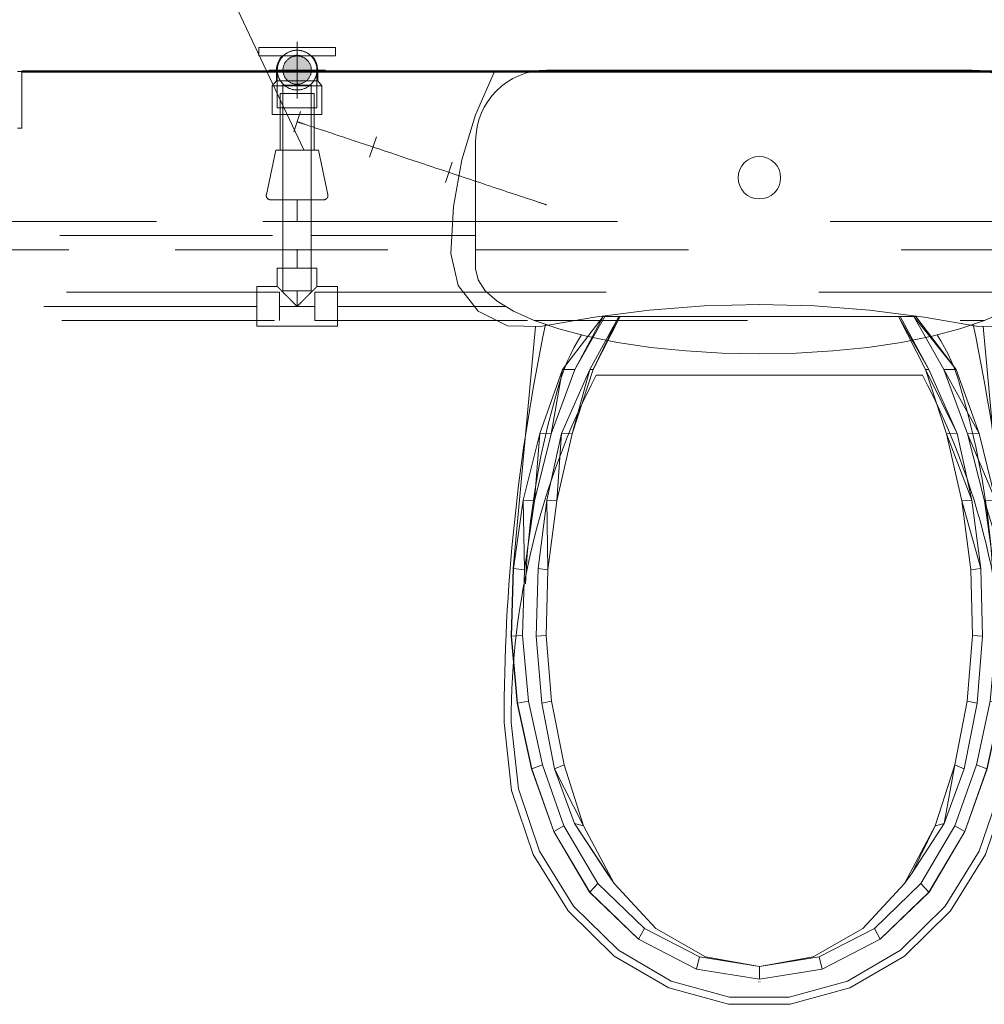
# Model space of a CAD drawing. Header units: millimetres. Extents: x 26623 to 48924, y 4737 to 39091.
# Tile 30 of 91: x 28325 to 29005, y 36850 to 37544. Entities that reach past the tile are written whole.
import ezdxf

# ---------------------------------------------------------------- set-up
doc = ezdxf.new("R2010")
doc.units = ezdxf.units.MM
for name, pattern in [('ADSK_Осевая', [700, 500, -100, 0, -100]), ('ADSK_Скрыто', [300, 150, -150]), ('ADSK_Штриховая_ш3 п1_5', [225, 150, -75])]:
    doc.linetypes.add(name, pattern=pattern)
for name, color, linetype, lineweight in [('A-DETL-____-HDLN', 90, 'ADSK_Скрыто', 9), ('A-DETL-____-MBND', 5, 'ADSK_Штриховая_ш3 п1_5', 20), ('A-PART-____-MCUT', 2, 'Continuous', 50), ('A-PART-____-OTLN', 2, 'Continuous', 20), ('A-WALL-____-MCUT', 113, 'Continuous', 50), ('A-WALL-____-OTLN', 113, 'Continuous', 20), ('M-EQPM-____-OTLN', 50, 'Continuous', 20), ('P-PIPE-____-CNTR', 3, 'ADSK_Осевая', 20), ('P-PIPE-____-IDEN', 2, 'Continuous', 20), ('P-PIPE-____-OTLN', 3, 'Continuous', 20), ('P-SANR-FIXT-OTLN', 6, 'Continuous', 20)]:
    doc.layers.add(name, color=color, linetype=linetype, lineweight=lineweight)

# ---------------------------------------------------------------- blocks, each defined once
blk = doc.blocks.new('Прямая форма - V line-612885-В_Этаж 03_Водопровод')
at = {"layer": 'M-EQPM-____-OTLN', "color": 253}
for p, q in [((450, 450), (453, 450)), ((453, 450), (453, 410)), ((453, 410), (450, 410))]:
    blk.add_line(p, q, dxfattribs=at)
blk = doc.blocks.new('Прямая форма - FU - 054-612886-В_Этаж 03_Водопровод')
blk.add_blockref('Прямая форма - V line-612885-В_Этаж 03_Водопровод', (0, 0))
blk = doc.blocks.new('Прямая форма - Masonry Block - Structural-613614-В_Этаж 03_Водопровод')
at = {"layer": 'A-WALL-____-MCUT', "color": 9}
blk.add_line((3177, 400), (2035.06, 400), dxfattribs=at)
blk = doc.blocks.new('Прямая форма - SW - 004-613616-В_Этаж 03_Водопровод')
blk.add_blockref('Прямая форма - Masonry Block - Structural-613614-В_Этаж 03_Водопровод', (0, 0))
blk = doc.blocks.new('Family - Masonry Block - Structural-613622-В_Этаж 03_Водопровод')
at = {"layer": 'A-PART-____-MCUT', "color": 9}
blk.add_line((3177, 400), (2035.06, 400), dxfattribs=at)
blk = doc.blocks.new('Прямая форма - V line-608933-В_Этаж 03_Водопровод')
at = {"layer": 'M-EQPM-____-OTLN', "color": 253}
for p, q in [((200.07, -30.54), (186.77, 0)), ((-186.77, 0), (-200.07, -30.54)), ((-200.07, -30.54), (-209.71, -62.43)), ((209.71, -62.43), (200.07, -30.54)), ((-209.71, -62.43), (-215.54, -95.22)), ((-8.33, -62.51), (-5.74, -61.12)), ((-5.74, -61.12), (-2.93, -60.27)), ((-2.93, -60.27), (0, -59.98)), ((0, -59.98), (2.93, -60.27)), ((2.93, -60.27), (5.74, -61.12)), ((5.74, -61.12), (8.33, -62.51)), ((215.55, -95.22), (209.71, -62.43)), ((-14.71, -72.05), (-13.86, -69.24)), ((-13.86, -69.24), (-12.47, -66.65)), ((-12.47, -66.65), (-10.61, -64.38)), ((-10.61, -64.38), (-8.33, -62.51)), ((8.33, -62.51), (10.61, -64.38)), ((10.61, -64.38), (12.47, -66.65)), ((12.47, -66.65), (13.86, -69.24)), ((13.86, -69.24), (14.71, -72.05)), ((-15, -74.98), (-14.71, -72.05)), ((-14.71, -77.9), (-15, -74.98)), ((14.71, -72.05), (15, -74.98)), ((15, -74.98), (14.71, -77.9)), ((-13.86, -80.72), (-14.71, -77.9)), ((-12.47, -83.31), (-13.86, -80.72)), ((13.86, -80.72), (12.47, -83.31)), ((14.71, -77.9), (13.86, -80.72)), ((-10.61, -85.58), (-12.47, -83.31)), ((-8.33, -87.45), (-10.61, -85.58)), ((-5.74, -88.83), (-8.33, -87.45)), ((-2.93, -89.69), (-5.74, -88.83)), ((0, -89.98), (-2.93, -89.69)), ((2.93, -89.69), (0, -89.98)), ((5.74, -88.83), (2.93, -89.69)), ((8.33, -87.45), (5.74, -88.83)), ((10.61, -85.58), (8.33, -87.45)), ((12.47, -83.31), (10.61, -85.58)), ((-215.54, -95.22), (-217.5, -128.48)), ((217.5, -128.48), (215.55, -95.22)), ((-217.5, -128.48), (-212.43, -150.98)), ((212.43, -150.98), (217.5, -128.48)), ((-212.43, -150.98), (-198.21, -169.15)), ((198.21, -169.15), (212.43, -150.98)), ((-77.64, -168.31), (-38.87, -165.39)), ((-38.87, -165.39), (0, -164.42)), ((38.87, -165.39), (0, -164.42)), ((77.64, -168.31), (38.87, -165.39)), ((-198.21, -169.15), (-177.57, -179.47)), ((-154.5, -179.95), (-116.21, -173.17)), ((-138.72, -210.15), (-110.19, -172.93)), ((-130.06, -210.21), (-110.19, -172.93)), ((-108.94, -172.93), (-130.06, -210.21)), ((-119.56, -210.15), (-99.17, -172.93)), ((-117.06, -210.21), (-99.17, -172.93)), ((-98.05, -172.93), (-117.06, -210.21)), ((-116.21, -173.17), (-77.64, -168.31)), ((-110.19, -172.93), (-108.94, -172.93)), ((-108.94, -172.93), (-99.17, -172.93)), ((-99.17, -172.93), (-98.05, -172.93)), ((-98.05, -172.93), (98.05, -172.93)), ((77.64, -168.31), (116.22, -173.17)), ((98.05, -172.93), (99.17, -172.93)), ((98.05, -172.93), (119.56, -210.15)), ((117.06, -210.21), (98.05, -172.93)), ((99.17, -172.93), (119.56, -210.15)), ((99.17, -172.93), (108.94, -172.93)), ((108.94, -172.93), (110.19, -172.93)), ((108.94, -172.93), (138.72, -210.15)), ((130.06, -210.21), (108.94, -172.93)), ((110.19, -172.93), (138.72, -210.15)), ((116.22, -173.17), (154.5, -179.95)), ((177.57, -179.47), (198.21, -169.15)), ((-177.57, -179.47), (-154.5, -179.95)), ((-157.76, -179.88), (-173.53, -350.38)), ((154.5, -179.95), (177.57, -179.47)), ((173.53, -350.38), (157.76, -179.88)), ((-154.87, -255.25), (-138.72, -210.15)), ((-146.69, -255.52), (-138.72, -210.15)), ((-130.06, -210.21), (-146.69, -255.52)), ((-139.38, -255.25), (-119.56, -210.15)), ((-138.72, -210.15), (-130.06, -210.21)), ((-132.02, -255.52), (-119.56, -210.15)), ((-117.06, -210.21), (-132.02, -255.52)), ((-119.56, -210.15), (-117.06, -210.21)), ((119.56, -210.15), (117.06, -210.21)), ((117.06, -210.21), (139.38, -255.25)), ((132.02, -255.52), (117.06, -210.21)), ((119.56, -210.15), (139.38, -255.25)), ((138.72, -210.15), (130.06, -210.21)), ((130.06, -210.21), (154.87, -255.25)), ((146.69, -255.52), (130.06, -210.21)), ((138.72, -210.15), (154.87, -255.25)), ((-166.47, -302.2), (-154.87, -255.25)), ((-158.59, -302.78), (-154.87, -255.25)), ((-146.69, -255.52), (-158.59, -302.78)), ((-154.87, -255.25), (-146.69, -255.52)), ((-149.82, -302.2), (-139.38, -255.25)), ((-142.73, -302.78), (-139.38, -255.25)), ((-132.02, -255.52), (-142.73, -302.78)), ((-139.38, -255.25), (-132.02, -255.52)), ((139.38, -255.25), (132.02, -255.52)), ((132.02, -255.52), (149.82, -302.2)), ((142.73, -302.78), (132.02, -255.52)), ((139.38, -255.25), (149.82, -302.2)), ((154.87, -255.25), (146.69, -255.52)), ((146.69, -255.52), (166.47, -302.2)), ((158.59, -302.78), (146.69, -255.52)), ((154.87, -255.25), (166.47, -302.2)), ((-173.35, -350.38), (-166.47, -302.2)), ((-165.6, -351.35), (-166.47, -302.2)), ((-166.47, -302.2), (-158.59, -302.78)), ((-158.59, -302.78), (-165.6, -351.35)), ((-156.01, -350.38), (-149.82, -302.2)), ((-149.04, -351.35), (-149.82, -302.2)), ((-149.82, -302.2), (-142.73, -302.78)), ((-142.73, -302.78), (-149.04, -351.35)), ((149.82, -302.2), (142.73, -302.78)), ((142.73, -302.78), (156.01, -350.38)), ((149.04, -351.35), (142.73, -302.78)), ((149.82, -302.2), (156.01, -350.38)), ((166.47, -302.2), (158.59, -302.78)), ((158.59, -302.78), (173.35, -350.38)), ((165.6, -351.35), (158.59, -302.78)), ((166.47, -302.2), (173.35, -350.38)), ((-175.01, -398.05), (-173.53, -350.38)), ((-174.82, -398.05), (-173.35, -350.38)), ((-173.35, -350.38), (-165.6, -351.35)), ((-165.6, -351.35), (-167.04, -397.73)), ((-157.34, -398.05), (-156.01, -350.38)), ((-156.01, -350.38), (-149.04, -351.35)), ((-149.04, -351.35), (-150.33, -397.73)), ((156.01, -350.38), (149.04, -351.35)), ((150.33, -397.73), (149.04, -351.35)), ((156.01, -350.38), (157.34, -398.05)), ((173.35, -350.38), (165.6, -351.35)), ((167.04, -397.73), (165.6, -351.35)), ((173.35, -350.38), (174.82, -398.05)), ((175.01, -398.05), (173.53, -350.38)), ((-170.65, -445.48), (-175.01, -398.05)), ((-167.04, -397.73), (-174.82, -398.05)), ((-170.47, -445.48), (-174.82, -398.05)), ((-162.8, -443.89), (-167.04, -397.73)), ((-150.33, -397.73), (-157.34, -398.05)), ((-153.43, -445.48), (-157.34, -398.05)), ((-146.52, -443.89), (-150.33, -397.73)), ((150.33, -397.73), (146.52, -443.89)), ((157.34, -398.05), (150.33, -397.73)), ((157.34, -398.05), (153.43, -445.48)), ((167.04, -397.73), (162.8, -443.89)), ((174.82, -398.05), (167.04, -397.73)), ((174.82, -398.05), (170.47, -445.48)), ((170.65, -445.48), (175.01, -398.05)), ((-170.47, -445.48), (-162.8, -443.89)), ((-152.99, -488.9), (-162.8, -443.89)), ((-153.43, -445.48), (-146.52, -443.89)), ((-146.52, -443.89), (-137.69, -488.9)), ((137.69, -488.9), (146.52, -443.89)), ((146.52, -443.89), (153.43, -445.48)), ((152.99, -488.9), (162.8, -443.89)), ((162.8, -443.89), (170.47, -445.48)), ((-170.65, -445.48), (-160.56, -491.73)), ((-160.39, -491.73), (-170.47, -445.48)), ((-144.35, -491.73), (-153.43, -445.48)), ((153.43, -445.48), (144.35, -491.73)), ((170.47, -445.48), (160.39, -491.73)), ((160.56, -491.73), (170.65, -445.48)), ((-160.56, -491.73), (-144.93, -535.85)), ((-160.39, -491.73), (-152.99, -488.9)), ((-144.77, -535.85), (-160.39, -491.73)), ((-137.79, -531.84), (-152.99, -488.9)), ((-144.35, -491.73), (-137.69, -488.9)), ((-130.3, -530.17), (-144.35, -491.73)), ((-124.01, -531.84), (-144.35, -491.73)), ((-137.69, -488.9), (-124.01, -531.84)), ((124.01, -531.84), (137.69, -488.9)), ((137.69, -488.9), (130.3, -530.17)), ((144.35, -491.73), (130.3, -530.17)), ((144.35, -491.73), (137.69, -488.9)), ((152.99, -488.9), (137.79, -531.84)), ((160.39, -491.73), (144.77, -535.85)), ((144.93, -535.85), (160.56, -491.73)), ((160.39, -491.73), (152.99, -488.9)), ((-144.77, -535.85), (-137.79, -531.84)), ((-113.79, -572.6), (-137.79, -531.84)), ((-107.6, -565.05), (-130.3, -530.17)), ((-102.41, -572.6), (-130.3, -530.17)), ((-130.3, -530.17), (-124.01, -531.84)), ((-124.01, -531.84), (-102.41, -572.6)), ((102.41, -572.6), (124.01, -531.84)), ((130.3, -530.17), (107.6, -565.05)), ((124.01, -531.84), (107.6, -565.05)), ((113.79, -572.6), (137.79, -531.84)), ((130.3, -530.17), (124.01, -531.84)), ((137.79, -531.84), (144.77, -535.85)), ((-144.93, -535.85), (-119.68, -578.68)), ((-119.55, -578.68), (-144.77, -535.85)), ((144.77, -535.85), (119.55, -578.68)), ((119.68, -578.68), (144.93, -535.85)), ((-102.41, -572.6), (-107.6, -565.05)), ((107.6, -565.05), (102.41, -572.6)), ((-119.55, -578.68), (-113.79, -572.6)), ((-81.08, -604.17), (-113.79, -572.6)), ((-72.97, -604.17), (-102.41, -572.6)), ((72.97, -604.17), (102.41, -572.6)), ((81.08, -604.17), (113.79, -572.6)), ((119.55, -578.68), (113.79, -572.6)), ((-119.68, -578.68), (-85.27, -611.85)), ((-85.18, -611.85), (-119.55, -578.68)), ((119.55, -578.68), (85.18, -611.85)), ((85.27, -611.85), (119.68, -578.68)), ((-85.18, -611.85), (-81.08, -604.17)), ((-42.15, -624.14), (-81.08, -604.17)), ((-37.94, -624.14), (-72.97, -604.17)), ((37.94, -624.14), (72.97, -604.17)), ((42.15, -624.14), (81.08, -604.17)), ((85.18, -611.85), (81.08, -604.17)), ((-85.27, -611.85), (-44.33, -632.83)), ((-44.29, -632.83), (-85.18, -611.85)), ((85.18, -611.85), (44.29, -632.83)), ((44.33, -632.83), (85.27, -611.85)), ((-44.29, -632.83), (-42.15, -624.14)), ((0, -630.97), (-42.15, -624.14)), ((-37.94, -624.14), (0, -630.97)), ((0, -630.97), (37.94, -624.14)), ((42.15, -624.14), (0, -630.97)), ((44.29, -632.83), (42.15, -624.14)), ((0, -640), (0, -630.97)), ((-44.33, -632.83), (0, -640)), ((0, -640), (-44.29, -632.83)), ((0, -640), (44.33, -632.83)), ((44.29, -632.83), (0, -640))]:
    blk.add_line(p, q, dxfattribs=at)
blk = doc.blocks.new('Прямая форма - FU - 053-613628-В_Этаж 03_Водопровод')
blk.add_blockref('Прямая форма - V line-608933-В_Этаж 03_Водопровод', (0, 0))
blk = doc.blocks.new('V line_ifc_RVT-1-В_Этаж 03_Водопровод')
at = {"layer": 'A-PART-____-OTLN', "color": 253, "lineweight": 20, "rotation": 180}
blk.add_blockref('Family - Masonry Block - Structural-613622-В_Этаж 03_Водопровод', (31503.24, 37907.63), dxfattribs=at)
at = {"layer": 'A-WALL-____-OTLN', "color": 253, "lineweight": 20, "rotation": 180}
blk.add_blockref('Прямая форма - SW - 004-613616-В_Этаж 03_Водопровод', (31503.24, 37907.63), dxfattribs=at)
at = {"layer": 'M-EQPM-____-OTLN', "color": 253, "lineweight": 20}
for name, p in [('Прямая форма - FU - 054-612886-В_Этаж 03_Водопровод', (27873.24, 37057.63)), ('Прямая форма - FU - 053-613628-В_Этаж 03_Водопровод', (28846.16, 37507.63))]:
    blk.add_blockref(name, p, dxfattribs=at)
blk = doc.blocks.new('ADSK_Полипропилен_Тройник - Универсальный-1611226-В_Этаж 03_Водопровод')
at = {"layer": 'A-DETL-____-MBND', "color": 150}
for p, q in [((-28.5, 14), (-12.5, 14)), ((-28.5, 14), (-28.5, -14)), ((-12.5, 14), (12.5, 14)), ((12.5, 14), (28.5, 14)), ((28.5, -14), (28.5, 14)), ((-14, -14), (-28.5, -14)), ((-14, -27), (-14, -14)), ((28.5, -14), (14, -14)), ((14, -14), (14, -27)), ((-14, -27), (14, -27))]:
    blk.add_line(p, q, dxfattribs=at)
for points in [[(0, 0), (-1, -0.98), (-2.47, -2.47), (-4.18, -4.18), (-5.14, -5.13), (-5.85, -5.85), (-6.55, -6.55), (-7.47, -7.47), (-9.03, -9.03), (-10.24, -10.27), (-11, -11)], [(11, -11), (10.24, -10.27), (9.03, -9.03), (7.47, -7.47), (6.55, -6.55), (5.85, -5.85), (5.14, -5.13), (4.18, -4.18), (2.47, -2.47), (1, -0.98), (0, 0)]]:
    blk.add_open_spline(points, degree=3, knots=[0, 0, 0, 0, 0.25, 0.375, 0.4375, 0.5, 0.5625, 0.625, 0.75, 1, 1, 1, 1], dxfattribs=at)
for points in [[(-12.5, -12.5), (-12.97, -12.98), (-13.72, -13.72), (-14, -13.98), (-14, -14)], [(-11, -11), (-11.28, -11.28), (-11.81, -11.81), (-12.28, -12.28), (-12.5, -12.5)], [(12.5, -12.5), (12.28, -12.28), (11.81, -11.81), (11.28, -11.28), (11, -11)], [(14, -14), (14, -13.98), (13.72, -13.72), (12.97, -12.98), (12.5, -12.5)]]:
    blk.add_open_spline(points, degree=3, dxfattribs=at)
blk = doc.blocks.new('ADSK_Унитаз напольный_ГОСТ 30493-2017 - Вертикальный выпуск-1561234-В_Этаж 03_Водопровод')
at = {"layer": 'A-DETL-____-HDLN', "flags": 128}
for points in [[(-0.37, -642.74), (-0.44, -642.74), (-0.47, -642.74), (-0.53, -642.74)], [(0.53, -642.74), (0.51, -642.74), (0.48, -642.74), (0.44, -642.74), (0.39, -642.74), (0.33, -642.74)]]:
    blk.add_lwpolyline(points, dxfattribs=at)
at = {"layer": 'P-SANR-FIXT-OTLN'}
for p, q in [((150, 0), (-150, 0)), ((-200, -50), (-200, -140)), ((200, -140), (200, -50)), ((115, -215), (-115, -215))]:
    blk.add_line(p, q, dxfattribs=at)
at = {"layer": 'P-SANR-FIXT-OTLN', "flags": 128}
for points in [[(-200, -140), (-198.29, -147.83), (-193.19, -155.53), (-184.78, -162.96), (-173.21, -170), (-158.67, -176.53), (-141.42, -182.43), (-121.75, -187.6), (-100, -191.96), (-76.54, -195.43), (-51.76, -197.96), (-26.11, -199.49), (0, -200), (26.11, -199.49), (51.76, -197.96), (76.54, -195.43), (100, -191.96), (121.75, -187.6), (141.42, -182.43), (158.67, -176.53), (173.21, -170), (184.78, -162.96), (193.19, -155.53), (198.29, -147.83), (200, -140)], [(-140.95, -220.5), (-139.31, -215.41), (-137.47, -210.4), (-135.44, -205.47), (-133.2, -200.62), (-130.77, -195.86), (-128.16, -191.21), (-125.36, -186.66)], [(125.35, -186.66), (127.92, -190.8), (130.55, -195.45), (133, -200.2), (135.25, -205.04), (137.3, -209.97), (139.16, -214.97), (140.82, -220.05), (140.95, -220.5)], [(-164.92, -362.08), (-163.67, -341.28), (-161.35, -318.14), (-158.1, -295.11), (-153.94, -272.23), (-148.86, -249.54), (-142.88, -227.07), (-140.95, -220.5)], [(140.95, -220.5), (147.19, -242.9), (152.54, -265.53), (156.97, -288.36), (160.49, -311.34), (163.08, -334.45), (164.75, -357.65), (164.88, -361.89)], [(-180, -460), (-174.77, -507.86), (-159.38, -552.94), (-134.73, -592.62), (-102.25, -624.6), (-63.83, -647), (-21.7, -658.54), (21.7, -658.54), (63.83, -647), (102.25, -624.6), (134.73, -592.62), (159.38, -552.94), (174.77, -507.86), (180, -460)], [(-175, -460), (-169.91, -506.67), (-154.95, -550.62), (-130.99, -589.31), (-99.41, -620.48), (-62.06, -642.33), (-21.09, -653.58), (21.09, -653.58), (62.06, -642.33), (99.41, -620.48), (130.99, -589.31), (154.95, -550.62), (169.91, -506.67), (175, -460)], [(-0.37, -642.74), (-0.44, -642.74), (-0.47, -642.74), (-0.53, -642.74)], [(0.53, -642.74), (0.51, -642.74), (0.48, -642.74), (0.44, -642.74), (0.39, -642.74), (0.33, -642.74)]]:
    blk.add_lwpolyline(points, dxfattribs=at)
at = {"layer": 'P-SANR-FIXT-OTLN'}
for centre, radius, start, end in [((150, -50), 50, 360, 90), ((-150, -50), 50, 90, 180), ((1182.5, -460), 1362.5, 168.11402, 180), ((-1182.5, -460), 1362.5, 360, 11.88598), ((355.21, -460), 530.21, 152.47843, 180), ((-355.21, -460), 530.21, 360, 27.52157)]:
    blk.add_arc(centre, radius, start, end, dxfattribs=at)
blk = doc.blocks.new('ADSK_Полипропилен_Водорозетка ВР - 20 х 1_2_-V46-В_Этаж 03_Водопровод')
at = {"layer": 'A-DETL-____-HDLN', "color": 140}
blk.add_line((7.5, 6.51), (7.5, -6.51), dxfattribs=at)
at = {"layer": 'P-PIPE-____-OTLN', "color": 150}
for p, q in [((-10, 27), (-16, 27)), ((-16, 27), (-16, 17)), ((-10, 17), (-10, 27)), ((-16, -17), (-16, 17)), ((-10, 17), (-10, 3.2)), ((7.5, 14.5), (0, 14.5)), ((11, 17.5), (7.5, 14.5)), ((7.5, 14.5), (7.5, 6.56)), ((31.4, 17.5), (11, 17.5)), ((11, -17.5), (11, 17.5)), ((31.4, -17.5), (31.4, 17.5)), ((-10, -3.2), (-10, -17)), ((7.5, -6.55), (7.5, -14.5)), ((-16, -17), (-16, -27)), ((-10, -27), (-10, -17)), ((0, -14.5), (7.5, -14.5)), ((7.5, -14.5), (11, -17.5)), ((11, -17.5), (31.4, -17.5)), ((-16, -27), (-10, -27))]:
    blk.add_line(p, q, dxfattribs=at)
for start, end in [(90, 133.73604), (226.26396, 270)]:
    blk.add_arc((0, 0), 14.5, start, end, dxfattribs=at)
blk.add_open_spline([(-10, 3.2), (-10.33, 2.14), (-10.67, 0.01), (-10.33, -2.13), (-10, -3.2)], degree=3, dxfattribs=at)
blk = doc.blocks.new('ADSK_Вентиль угловой для сантехники - DN15 _ DN15 НР-V47-В_Этаж 03_Водопровод')
at = {"layer": 'A-DETL-____-HDLN', "color": 140}
for p, q in [((-12, 20), (-12, 5.05)), ((12, 20), (-12, 20)), ((12, 5.05), (12, 20))]:
    blk.add_line(p, q, dxfattribs=at)
at = {"layer": 'A-DETL-____-HDLN', "color": 140, "flags": 128}
for points in [[(-20.04, -54.71), (-20.15, -54.66), (-20.25, -54.6), (-20.35, -54.54), (-20.45, -54.48), (-20.55, -54.41), (-20.65, -54.33), (-20.74, -54.26), (-20.83, -54.17), (-20.91, -54.09), (-20.99, -54), (-21.07, -53.91)], [(-18.76, -55), (-18.75, -55), (-18.7, -55), (-18.63, -55)], [(-18.6, -55), (-18.68, -55), (-18.74, -55), (-18.76, -55)], [(18.6, -55), (18.68, -55), (18.74, -55), (18.76, -55)], [(18.76, -55), (18.75, -55), (18.7, -55), (18.63, -55)], [(21.11, -53.86), (21.04, -53.95), (20.96, -54.04), (20.87, -54.13), (20.79, -54.21), (20.7, -54.29), (20.6, -54.37), (20.51, -54.44), (20.41, -54.51), (20.31, -54.57), (20.2, -54.63), (20.1, -54.69), (19.99, -54.74)]]:
    blk.add_lwpolyline(points, dxfattribs=at)
at = {"layer": 'P-PIPE-____-OTLN', "color": 150}
for p, q in [((-12, 5), (-12, -20)), ((12, -20), (12, 5)), ((-15, -20), (-21.69, -51.37)), ((-15, -20), (0, -20)), ((0, -20), (15, -20)), ((21.69, -51.37), (15, -20))]:
    blk.add_line(p, q, dxfattribs=at)
at = {"layer": 'P-PIPE-____-OTLN', "color": 150, "flags": 128}
for points in [[(-18.76, -55), (-18.88, -55), (-19, -54.99), (-19.12, -54.98), (-19.24, -54.96), (-19.36, -54.94), (-19.47, -54.91), (-19.59, -54.88), (-19.7, -54.85), (-19.82, -54.81), (-19.93, -54.76), (-20.04, -54.71), (-20.15, -54.66), (-20.25, -54.6), (-20.35, -54.54), (-20.45, -54.48), (-20.55, -54.41), (-20.65, -54.33), (-20.74, -54.26), (-20.83, -54.17), (-20.91, -54.09), (-20.99, -54), (-21.07, -53.91), (-21.15, -53.82), (-21.22, -53.72), (-21.29, -53.62), (-21.35, -53.52), (-21.41, -53.41), (-21.46, -53.31), (-21.51, -53.2), (-21.56, -53.09), (-21.6, -52.97), (-21.64, -52.86), (-21.67, -52.74), (-21.69, -52.63), (-21.72, -52.51), (-21.74, -52.39), (-21.75, -52.27), (-21.76, -52.15), (-21.76, -52.03), (-21.76, -51.91), (-21.75, -51.79), (-21.74, -51.67), (-21.73, -51.55), (-21.71, -51.44), (-21.69, -51.37)], [(-18.76, -55), (-18.75, -55), (-18.7, -55), (-18.63, -55), (-18.52, -55), (-18.39, -55), (-18.22, -55), (-18.03, -55), (-17.81, -55), (-17.56, -55), (-17.28, -55), (-16.97, -55), (-16.64, -55), (-16.28, -55), (-15.9, -55), (-15.48, -55), (-15.05, -55), (-14.59, -55), (-14.1, -55), (-13.6, -55), (-13.07, -55), (-12.52, -55), (-11.95, -55), (-11.37, -55), (-10.76, -55), (-10.14, -55), (-9.5, -55), (-8.84, -55), (-8.17, -55), (-7.49, -55), (-6.8, -55), (-6.09, -55), (-5.38, -55), (-4.66, -55), (-3.93, -55), (-3.19, -55), (-2.45, -55), (-1.7, -55), (-0.95, -55), (-0.2, -55), (0, -55)], [(-2.25, -55), (-2.99, -55), (-3.73, -55), (-4.46, -55), (-5.18, -55), (-5.9, -55), (-6.61, -55), (-7.31, -55), (-7.99, -55), (-8.66, -55), (-9.32, -55), (-9.97, -55), (-10.59, -55), (-11.2, -55), (-11.8, -55), (-12.37, -55), (-12.92, -55), (-13.46, -55), (-13.97, -55), (-14.46, -55), (-14.93, -55), (-15.37, -55), (-15.79, -55), (-16.18, -55), (-16.55, -55), (-16.89, -55), (-17.2, -55), (-17.49, -55), (-17.74, -55), (-17.97, -55), (-18.17, -55), (-18.35, -55), (-18.49, -55), (-18.6, -55), (-18.68, -55), (-18.74, -55), (-18.76, -55)], [(0, -55), (0.75, -55), (1.5, -55), (2.25, -55), (2.99, -55), (3.73, -55), (4.46, -55), (5.18, -55), (5.9, -55), (6.61, -55), (7.31, -55), (7.99, -55), (8.66, -55), (9.32, -55), (9.97, -55), (10.59, -55), (11.2, -55), (11.8, -55), (12.37, -55), (12.92, -55), (13.46, -55), (13.97, -55), (14.46, -55), (14.93, -55), (15.37, -55), (15.79, -55), (16.18, -55), (16.55, -55), (16.89, -55), (17.2, -55), (17.49, -55), (17.74, -55), (17.97, -55), (18.17, -55), (18.35, -55), (18.49, -55), (18.6, -55), (18.68, -55), (18.74, -55), (18.76, -55)], [(18.76, -55), (18.75, -55), (18.7, -55), (18.63, -55), (18.52, -55), (18.39, -55), (18.22, -55), (18.03, -55), (17.81, -55), (17.56, -55), (17.28, -55), (16.97, -55), (16.64, -55), (16.28, -55), (15.9, -55), (15.48, -55), (15.05, -55), (14.59, -55), (14.1, -55), (13.6, -55), (13.07, -55), (12.52, -55), (11.95, -55), (11.37, -55), (10.76, -55), (10.14, -55), (9.5, -55), (8.84, -55), (8.17, -55), (7.49, -55), (6.8, -55), (6.09, -55), (5.38, -55), (4.66, -55), (3.93, -55), (3.19, -55), (2.45, -55)], [(21.69, -51.37), (21.72, -51.49), (21.74, -51.61), (21.75, -51.73), (21.76, -51.85), (21.76, -51.97), (21.76, -52.09), (21.75, -52.21), (21.74, -52.33), (21.73, -52.45), (21.71, -52.57), (21.68, -52.68), (21.65, -52.8), (21.62, -52.91), (21.58, -53.03), (21.54, -53.14), (21.49, -53.25), (21.44, -53.36), (21.38, -53.46), (21.32, -53.57), (21.25, -53.67), (21.19, -53.77), (21.11, -53.86), (21.04, -53.95), (20.96, -54.04), (20.87, -54.13), (20.79, -54.21), (20.7, -54.29), (20.6, -54.37), (20.51, -54.44), (20.41, -54.51), (20.31, -54.57), (20.2, -54.63), (20.1, -54.69), (19.99, -54.74), (19.88, -54.78), (19.76, -54.83), (19.65, -54.87), (19.54, -54.9), (19.42, -54.93), (19.3, -54.95), (19.18, -54.97), (19.06, -54.98), (18.94, -54.99), (18.82, -55), (18.76, -55)]]:
    blk.add_lwpolyline(points, dxfattribs=at)
blk = doc.blocks.new('ADSK_Полипропилен_Отвод - Универсальный-V15-В_Этаж 03_Водопровод')
at = {"layer": 'A-DETL-____-HDLN', "color": 140}
for p, q in [((28506.31, 37508.5), (28506.31, 37482)), ((28530.31, 37508.5), (28510.31, 37508.5)), ((28534.08, 37511.03), (28534.17, 37510.48)), ((28534.31, 37482), (28534.31, 37508.5)), ((28506.31, 37482), (28520.31, 37482)), ((28520.31, 37482), (28534.31, 37482))]:
    blk.add_line(p, q, dxfattribs=at)
at = {"layer": 'A-DETL-____-HDLN', "color": 140, "flags": 128}
for points in [[(28517.93, 37522.3), (28518.49, 37522.38), (28519.04, 37522.45)], [(28521.28, 37522.47), (28521.84, 37522.42), (28522.39, 37522.35), (28522.94, 37522.25)], [(28508.76, 37516.41), (28509.08, 37516.86), (28509.43, 37517.31), (28509.79, 37517.73)], [(28510.97, 37518.93), (28511.39, 37519.29), (28511.83, 37519.64), (28512.28, 37519.97)], [(28514.21, 37521.1), (28514.72, 37521.34), (28515.24, 37521.55), (28515.76, 37521.74)], [(28525.1, 37521.66), (28525.62, 37521.46), (28526.14, 37521.23), (28526.64, 37520.99)], [(28528.09, 37520.14), (28528.55, 37519.82), (28529, 37519.48), (28529.43, 37519.13)], [(28531, 37517.54), (28531.36, 37517.1), (28531.69, 37516.66), (28532.01, 37516.19)], [(28506.41, 37510.18), (28506.49, 37510.73), (28506.59, 37511.28)]]:
    blk.add_lwpolyline(points, dxfattribs=at)
at = {"layer": 'A-DETL-____-HDLN', "color": 140}
for radius, start, end in [(14, 90, 120), (14, 60, 90), (14, 135, 150), (10, 0, 180), (14, 134.65686, 135), (14, 120, 133.98793), (14, 46.01207, 60), (14, 45, 45.34314), (14, 30.57896, 45), (14, 180, 232.10529), (14, 165, 170.47505), (10, 180, 0), (14, 307.89468, 0), (14, 6.36685, 10.44048), (14, 232.73391, 270), (14, 270, 307.26612)]:
    blk.add_arc((28520.31, 37508.5), radius, start, end, dxfattribs=at)
for points in [[(28506.31, 37508.5), (28506.31, 37507.61), (28506.4, 37506.71), (28506.57, 37505.82)], [(28534.05, 37505.82), (28534.22, 37506.71), (28534.31, 37507.61), (28534.31, 37508.5)], [(28508.72, 37500.66), (28508.85, 37500.45), (28509.14, 37500.05), (28509.61, 37499.46), (28510.12, 37498.89), (28510.49, 37498.52), (28510.68, 37498.34)]]:
    blk.add_open_spline(points, degree=3, dxfattribs=at)
for points, knots in [([(28506.96, 37504.3), (28507.07, 37503.93), (28507.34, 37503.19), (28507.68, 37502.46), (28507.86, 37502.1)], [0.2241092, 0.2241092, 0.2241092, 0.2241092, 0.2857143, 0.3456864, 0.3456864, 0.3456864, 0.3456864]), ([(28532.76, 37502.1), (28532.94, 37502.46), (28533.28, 37503.19), (28533.55, 37503.93), (28533.67, 37504.3)], [0.6543136, 0.6543136, 0.6543136, 0.6543136, 0.7142857, 0.7758908, 0.7758908, 0.7758908, 0.7758908]), ([(28529.94, 37498.34), (28530.13, 37498.52), (28530.5, 37498.89), (28531.18, 37499.65), (28531.63, 37500.25), (28531.91, 37500.66)], [0.4285714, 0.4285714, 0.4285714, 0.4285714, 0.4642857, 0.5, 0.5714286, 0.5714286, 0.5714286, 0.5714286])]:
    blk.add_open_spline(points, degree=3, knots=knots, dxfattribs=at)
at = {"layer": 'A-DETL-____-MBND', "color": 150}
blk.add_line((28506.36, 37509.62), (28506.41, 37510.18), dxfattribs=at)
at = {"layer": 'A-DETL-____-MBND', "color": 150, "flags": 128}
for points in [[(28507.02, 37512.91), (28507.21, 37513.43), (28507.42, 37513.95), (28507.64, 37514.47)], [(28532.85, 37514.74), (28533.09, 37514.23), (28533.3, 37513.72), (28533.5, 37513.19)], [(28534.17, 37510.48), (28534.24, 37509.92), (28534.28, 37509.36)]]:
    blk.add_lwpolyline(points, dxfattribs=at)
at = {"layer": 'A-DETL-____-MBND', "color": 150}
for start, end in [(150, 165), (10.64409, 30.37535), (170.67866, 180), (0, 6.16324)]:
    blk.add_arc((28520.31, 37508.5), 14, start, end, dxfattribs=at)

msp = doc.modelspace()

# ---------------------------------------------------------------- hatches: boundary and pattern name
at = {"layer": 'P-PIPE-____-OTLN'}
msp.add_hatch(color=256, dxfattribs=at).paths.add_polyline_path([(28520.31, 37498.5), (28522.9, 37498.84), (28525.31, 37499.84), (28527.38, 37501.43), (28528.97, 37503.5), (28529.97, 37505.91), (28530.31, 37508.5), (28529.97, 37511.09), (28528.97, 37513.5), (28527.38, 37515.57), (28525.31, 37517.16), (28522.9, 37518.16), (28520.31, 37518.5), (28517.72, 37518.16), (28515.31, 37517.16), (28513.24, 37515.57), (28511.65, 37513.5), (28510.62, 37510.84), (28510.31, 37508.5), (28510.65, 37505.91), (28511.65, 37503.5), (28513.24, 37501.43), (28516.14, 37499.5), (28517.72, 37498.84)])

# ---------------------------------------------------------------- linework, layer by layer
at = {"layer": 'A-DETL-____-HDLN', "color": 140}
for p, q in [((28510.31, 37498), (28510.31, 37417.17)), ((28530.31, 37498), (28510.31, 37498)), ((28530.31, 37417.17), (28530.31, 37498)), ((28522.68, 37479.22), (28517.94, 37464.99)), ((28507.81, 37331.96), (28507.81, 37351.96)), ((28510.31, 37352.96), (28530.31, 37352.96)), ((28532.81, 37351.96), (28532.81, 37331.96)), ((29038.15, 37351.96), (28654.17, 37351.96)), ((28687.7, 37331.96), (29004.63, 37331.96))]:
    msp.add_line(p, q, dxfattribs=at)
at = {"layer": 'A-DETL-____-HDLN', "color": 210}
for p, q in [((29046.11, 37401.89), (28646.21, 37401.89)), ((28646.21, 37381.89), (29046.11, 37381.89))]:
    msp.add_line(p, q, dxfattribs=at)
at = {"layer": 'A-DETL-____-HDLN', "color": 140}
for points in [[(28520.31, 37472.1), (28520.31, 37472.1), (28524.39, 37470.74), (28531.31, 37468.44)], [(28646.42, 37430.08), (28674.52, 37420.72), (28696.16, 37413.51), (28696.16, 37413.51)]]:
    msp.add_open_spline(points, degree=3, dxfattribs=at)
at = {"layer": 'A-DETL-____-MBND', "color": 150}
for p, q in [((28510.31, 37417.12), (28510.31, 37352.96)), ((28520.31, 37417.1), (28520.31, 37401.55)), ((28530.31, 37352.96), (28530.31, 37417.12)), ((28520.31, 37382.24), (28520.31, 37368.96)), ((28507.81, 37351.96), (27904.34, 37351.96)), ((28520.31, 37352.96), (28520.31, 37341.96)), ((28654.13, 37351.96), (28532.81, 37351.96)), ((28491.81, 37341.96), (27920.34, 37341.96)), ((28507.81, 37341.96), (28532.81, 37341.96)), ((28667.28, 37341.96), (28548.81, 37341.96)), ((27904.34, 37331.96), (28507.81, 37331.96)), ((28532.81, 37331.96), (28687.49, 37331.96))]:
    msp.add_line(p, q, dxfattribs=at)
at = {"layer": 'A-DETL-____-MBND', "color": 220}
for p, q in [((28646.16, 37401.89), (27759.34, 37401.89)), ((27903, 37391.89), (28510.65, 37391.89)), ((28529.97, 37391.89), (28646.16, 37391.89)), ((27759.34, 37381.89), (28646.16, 37381.89))]:
    msp.add_line(p, q, dxfattribs=at)
at = {"layer": 'P-PIPE-____-CNTR', "color": 150}
for p, q in [((28520.31, 37488.5), (28520.31, 37528.5)), ((28500.31, 37508.5), (28540.31, 37508.5)), ((28520.31, 37498.5), (28520.31, 37492.1))]:
    msp.add_line(p, q, dxfattribs=at)
msp.add_open_spline([(28531.35, 37468.42), (28553.93, 37460.9), (28606.61, 37443.35), (28646.38, 37430.09)], degree=3, dxfattribs=at)
at = {"layer": 'P-PIPE-____-IDEN'}
msp.add_line((28524.96, 37452.31), (28202.56, 38136.32), dxfattribs=at)
at = {"layer": 'P-PIPE-____-OTLN', "color": 150}
for p, q in [((28576.15, 37461.4), (28571.41, 37447.17)), ((28629.62, 37443.58), (28624.88, 37429.35))]:
    msp.add_line(p, q, dxfattribs=at)

# ---------------------------------------------------------------- block references
at = {"lineweight": 9}
msp.add_blockref('V line_ifc_RVT-1-В_Этаж 03_Водопровод', (0, 0), dxfattribs=at)
at = {"layer": 'A-DETL-____-HDLN', "color": 140, "rotation": 270.0000000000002}
msp.add_blockref('ADSK_Полипропилен_Водорозетка ВР - 20 х 1_2_-V46-В_Этаж 03_Водопровод', (28520.31, 37508.5), dxfattribs=at)
at = {"layer": 'A-DETL-____-HDLN', "color": 140}
for name, p in [('ADSK_Полипропилен_Отвод - Универсальный-V15-В_Этаж 03_Водопровод', (0, 0)), ('ADSK_Вентиль угловой для сантехники - DN15 _ DN15 НР-V47-В_Этаж 03_Водопровод', (28520.31, 37472.1))]:
    msp.add_blockref(name, p, dxfattribs=at)
at = {"layer": 'A-DETL-____-HDLN'}
msp.add_blockref('ADSK_Унитаз напольный_ГОСТ 30493-2017 - Вертикальный выпуск-1561234-В_Этаж 03_Водопровод', (28846.16, 37508.51), dxfattribs=at)
at = {"layer": 'A-DETL-____-MBND', "color": 150, "extrusion": (0, 0, -1), "rotation": 180}
msp.add_blockref('ADSK_Полипропилен_Тройник - Универсальный-1611226-В_Этаж 03_Водопровод', (-28520.31, 37341.96), dxfattribs=at)

doc.saveas('drawing.dxf')
